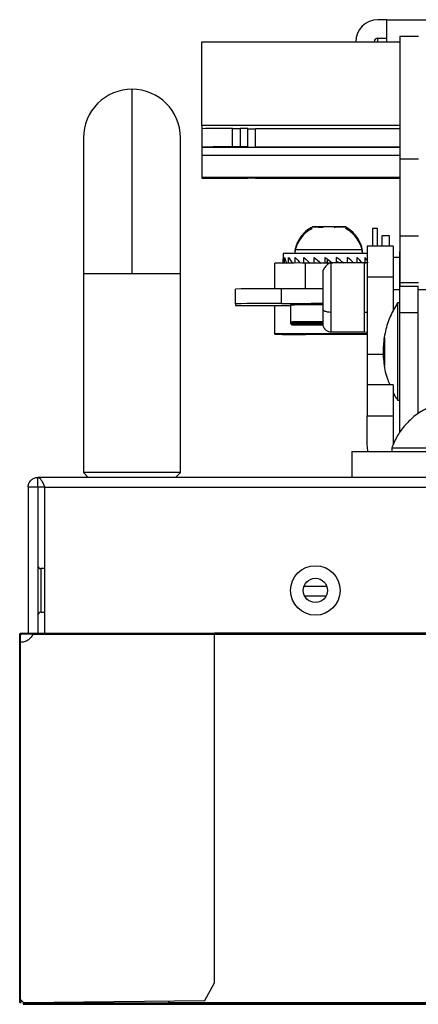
# Model space of a CAD drawing. Header units: millimetres. Extents: x 256 to 1374, y 313 to 1176.
# Tile 2 of 212: x 454 to 467, y 453 to 487. Entities that reach past the tile are written whole.
import ezdxf

# ---------------------------------------------------------------- set-up
doc = ezdxf.new("R2010")
doc.units = ezdxf.units.MM

msp = doc.modelspace()

# ---------------------------------------------------------------- linework, layer by layer
at = {"color": 7, "linetype": 'Continuous', "lineweight": 30}
for p, q in [((466.1635, 487.2868), (465.8646, 487.2868)), ((466.1635, 487.2868), (525.4301, 487.2868)), ((466.1635, 487.2868), (466.1635, 486.5317)), ((459.8135, 486.5317), (466.1635, 486.5317)), ((459.8135, 483.6506), (459.8135, 486.5317)), ((465.8646, 486.6544), (466.1635, 486.6544)), ((467.2585, 486.7077), (466.6261, 486.7077)), ((466.6261, 486.7077), (466.6261, 482.4987)), ((457.4169, 484.8974), (457.4169, 478.564)), ((459.8135, 483.6506), (459.8135, 483.5421)), ((459.8135, 483.5421), (459.8135, 482.9096)), ((460.8718, 483.5482), (461.1364, 483.5482)), ((460.8718, 482.9157), (460.8718, 483.5482)), ((461.1364, 483.5482), (461.1364, 482.9157)), ((461.4009, 482.9142), (461.4009, 483.5466)), ((461.6655, 482.9066), (461.6655, 483.5391)), ((466.6261, 483.5391), (461.6655, 483.5391)), ((459.8135, 482.9096), (459.8135, 482.8919)), ((466.6261, 482.8919), (459.8135, 482.8919)), ((459.8135, 482.8919), (459.8135, 482.627)), ((461.1364, 482.9157), (460.8718, 482.9157)), ((461.4009, 482.9081), (461.4009, 482.9142)), ((466.6261, 482.9066), (461.6655, 482.9066)), ((459.8135, 482.627), (459.8135, 481.8632)), ((467.2585, 482.4987), (466.6261, 482.4987)), ((466.6261, 482.4987), (466.6261, 479.8529)), ((459.8135, 481.8632), (459.8135, 481.8454)), ((460.8718, 481.8394), (461.1364, 481.8394)), ((461.4009, 481.8409), (461.4009, 481.8469)), ((461.6655, 481.8485), (466.6261, 481.8485)), ((463.6066, 480.1673), (463.8277, 480.1643)), ((463.8277, 480.1643), (463.9885, 480.1642)), ((464.3695, 480.1639), (464.4001, 480.1638)), ((464.4001, 480.1638), (464.7514, 480.1665)), ((465.856, 480.1158), (465.6867, 480.1158)), ((465.6867, 480.1158), (465.6867, 479.5015)), ((465.856, 479.5015), (465.856, 480.1158)), ((466.2645, 479.8618), (466.0021, 479.8618)), ((466.0021, 479.8618), (466.0021, 479.5015)), ((466.2645, 479.5015), (466.2645, 479.8618)), ((467.2585, 479.8529), (466.6261, 479.8529)), ((466.6261, 479.8529), (466.6261, 478.2564)), ((463.0191, 479.3769), (463.0191, 479.2562)), ((465.3389, 479.2562), (465.3389, 479.3769)), ((466.3875, 479.5015), (465.5019, 479.5015)), ((465.5019, 479.5015), (465.5019, 478.4432)), ((466.3875, 479.5015), (466.3875, 478.4432)), ((466.6227, 479.3288), (466.6261, 479.3288)), ((466.6227, 477.2121), (466.6227, 479.3288)), ((462.6169, 479.2502), (462.6169, 479.0934)), ((462.6169, 479.0934), (462.6169, 478.9371)), ((462.6171, 478.9264), (462.6171, 479.0742)), ((462.6599, 478.9266), (462.6599, 479.1149)), ((462.7982, 478.9273), (462.7982, 479.117)), ((463.0232, 478.9279), (463.0232, 479.1189)), ((463.3209, 478.9283), (463.3209, 479.1203)), ((463.6724, 478.9283), (463.6724, 479.1213)), ((463.8913, 478.9475), (463.8579, 478.9283)), ((464.0558, 478.9283), (464.0558, 479.1218)), ((464.1247, 478.9847), (464.1008, 478.9283)), ((464.1247, 478.9283), (464.1247, 478.9847)), ((464.1264, 479.0672), (464.1264, 478.9283)), ((464.2971, 478.9305), (464.2971, 478.9362)), ((464.4469, 478.9305), (464.4469, 479.1216)), ((464.4469, 478.9962), (464.462, 478.9844)), ((464.462, 478.9844), (464.5807, 478.9305)), ((464.462, 478.9305), (464.462, 478.9844)), ((464.8213, 478.9305), (464.8213, 479.121)), ((465.1552, 478.9305), (465.1552, 479.1198)), ((465.4278, 478.9277), (465.4278, 479.1182)), ((466.3875, 479.1289), (466.6227, 479.1289)), ((462.3269, 478.0426), (462.3269, 478.9222)), ((463.3852, 478.0427), (463.3852, 478.9283)), ((464.2415, 478.9283), (463.3852, 478.9283)), ((465.4115, 478.9305), (464.2516, 478.9305)), ((465.464, 478.9276), (465.4115, 478.9277)), ((455.7502, 478.564), (455.7502, 471.7307)), ((459.0836, 471.7307), (459.0836, 478.564)), ((466.3875, 478.4432), (465.5019, 478.4432)), ((465.5019, 478.4432), (465.5019, 475.7974)), ((466.3875, 478.4432), (466.3875, 477.2737)), ((466.6261, 478.2564), (467.2585, 478.2564)), ((466.6261, 478.2564), (466.6261, 478.1164)), ((460.9722, 477.5273), (460.9722, 478.0336)), ((462.5597, 477.5364), (462.5597, 478.0427)), ((463.3758, 478.0427), (462.5597, 478.0427)), ((463.9764, 478.0427), (463.3852, 478.0427)), ((466.6227, 478.0025), (466.3875, 478.0025)), ((467.2585, 478.1164), (466.6261, 478.1164)), ((467.2551, 477.2121), (467.2551, 478.1164)), ((467.7843, 478.0059), (467.2551, 478.0059)), ((460.9722, 477.5273), (460.9722, 477.4681)), ((461.4802, 477.4652), (462.8673, 477.4652)), ((462.3269, 476.5009), (462.3269, 477.4652)), ((462.5597, 477.5364), (463.9764, 477.5364)), ((462.9097, 477.5251), (462.8673, 477.4827)), ((462.8673, 477.4827), (462.8673, 476.9007)), ((466.6227, 477.5572), (466.538, 477.5572)), ((466.538, 477.5572), (466.538, 474.2213)), ((466.6227, 473.2091), (466.6227, 477.2121)), ((467.2551, 477.2121), (466.6227, 477.2121)), ((467.2551, 473.747), (467.2551, 477.2121)), ((462.8673, 476.9007), (462.9097, 476.8583)), ((462.8673, 476.9007), (462.8673, 476.8522)), ((462.8673, 476.8522), (462.9097, 476.8098)), ((462.3269, 476.4809), (462.3269, 476.5009)), ((465.5019, 476.4749), (463.3852, 476.4749)), ((464.2516, 476.5598), (465.4115, 476.5598)), ((465.4115, 476.5598), (465.5019, 476.5483)), ((466.0935, 476.3718), (466.0935, 475.4066)), ((465.5019, 475.7974), (465.5019, 474.739)), ((466.3875, 474.739), (465.5019, 474.739)), ((465.5019, 474.739), (465.5019, 473.6807)), ((466.3875, 474.739), (466.3875, 473.6807)), ((466.538, 474.2213), (466.6227, 474.2213)), ((465.5019, 472.7036), (465.5019, 473.6807)), ((465.5019, 473.6807), (466.3875, 473.6807)), ((466.3875, 473.6807), (466.3875, 472.7036)), ((466.6272, 473.1268), (466.6227, 473.2091)), ((466.3436, 472.5763), (466.3436, 472.4496)), ((466.3436, 472.5763), (468.6576, 472.5763)), ((464.9727, 472.4496), (468.1477, 472.4496)), ((464.9727, 472.4496), (464.9727, 471.564)), ((856.5902, 471.564), (454.1836, 471.564)), ((454.1836, 471.2307), (454.1836, 471.564)), ((455.7502, 471.7307), (455.9169, 471.564)), ((457.4169, 471.7307), (455.7502, 471.7307)), ((459.0836, 471.7307), (457.4169, 471.7307)), ((458.9169, 471.564), (459.0836, 471.7307)), ((454.1836, 471.2307), (453.8502, 471.2307)), ((453.8502, 471.2307), (453.8502, 466.2174)), ((454.4193, 471.2307), (454.1836, 471.2307)), ((454.1836, 471.2307), (454.1836, 466.2174)), ((454.4193, 471.2307), (856.3545, 471.2307)), ((454.4193, 466.2174), (454.4193, 471.2307)), ((454.4193, 468.4307), (454.2836, 468.4307)), ((463.3315, 467.8307), (464.109, 467.8307)), ((463.3461, 467.4974), (464.0944, 467.4974)), ((454.2836, 466.9307), (454.4193, 466.9307)), ((453.5586, 466.164), (453.5852, 466.164)), ((453.6119, 466.1907), (453.6119, 466.2174)), ((453.6119, 466.2174), (453.77, 466.2174)), ((453.6119, 466.1907), (453.77, 466.1907)), ((453.77, 466.2174), (453.77, 466.1907)), ((453.77, 466.2174), (454.0047, 466.2174)), ((453.77, 466.1907), (454.0031, 466.1907)), ((453.8283, 466.1874), (454.0128, 466.1874)), ((460.2522, 466.164), (454.0072, 466.164)), ((454.0246, 466.2174), (460.2522, 466.2174)), ((625.1769, 466.2107), (460.2522, 466.2107)), ((460.2522, 454.1974), (460.2522, 466.164)), ((625.1786, 466.164), (460.2522, 466.164)), ((453.5586, 453.6302), (453.5586, 465.8974)), ((453.5852, 465.8974), (453.5586, 465.8974)), ((453.5856, 453.6307), (453.5856, 465.8974)), ((459.9189, 453.5974), (460.2522, 454.1974)), ((453.5586, 453.6302), (453.5852, 453.6302)), ((453.5586, 453.5307), (453.5586, 453.6302)), ((453.5852, 453.5307), (453.5852, 453.6302)), ((453.5856, 453.6307), (453.6856, 453.5307)), ((453.6086, 453.5307), (453.6086, 453.6077)), ((453.685, 453.5307), (453.6086, 453.6072)), ((453.6856, 453.5307), (459.9189, 453.5974)), ((458.6769, 453.5841), (458.6769, 453.5307)), ((453.5586, 453.5307), (453.5852, 453.5307)), ((453.5852, 453.5307), (453.6086, 453.5307)), ((453.6752, 453.514), (453.6752, 453.464)), ((453.6752, 453.514), (857.0786, 453.514)), ((453.6752, 453.464), (857.0786, 453.464)), ((453.685, 453.5307), (453.6856, 453.5307)), ((458.6769, 453.5307), (852.0769, 453.5307))]:
    msp.add_line(p, q, dxfattribs=at)
at = {"color": 8, "linetype": 'Continuous', "lineweight": 30}
for p, q in [((465.8646, 486.5317), (465.8646, 486.6544)), ((466.1635, 486.5317), (466.6261, 486.5317)), ((466.6261, 483.6506), (459.8135, 483.6506)), ((466.6261, 482.627), (459.8135, 482.627)), ((466.6261, 481.8632), (459.8135, 481.8632)), ((464.2516, 478.9305), (464.2516, 477.2337)), ((465.4115, 477.2337), (465.4115, 478.9305)), ((455.7502, 478.564), (457.4169, 478.564)), ((457.4169, 478.564), (459.0836, 478.564)), ((464.2516, 477.2337), (464.2516, 476.5598)), ((465.4115, 476.5598), (465.4115, 477.2337)), ((465.5019, 476.5009), (462.3269, 476.5009)), ((465.5019, 475.7974), (466.0611, 475.7974)), ((454.2836, 468.4307), (454.2836, 466.9307))]:
    msp.add_line(p, q, dxfattribs=at)
at = {"color": 7, "linetype": 'Continuous', "lineweight": 30, "flags": 128}
for points in [[(465.3389, 479.3769), (465.3367, 479.3773), (465.2505, 479.3795)], [(463.9736, 476.9081), (463.7737, 476.9078), (463.408, 476.9068), (463.1178, 476.9051), (462.9315, 476.903), (462.8673, 476.9007), (462.8673, 476.9007)], [(463.9718, 476.8655), (463.7867, 476.8653), (463.4329, 476.8643), (463.1521, 476.8626), (462.9718, 476.8606), (462.9097, 476.8584), (462.9718, 476.8561), (463.1521, 476.8541), (463.4329, 476.8525), (463.7867, 476.8515), (463.9806, 476.8512)], [(463.9814, 476.8171), (463.7867, 476.8168), (463.4329, 476.8157), (463.1521, 476.8141), (462.9718, 476.8121), (462.9097, 476.8099), (462.9718, 476.8076), (463.1521, 476.8056), (463.4329, 476.804), (463.7867, 476.803), (463.9735, 476.8027)], [(465.5306, 472.4496), (465.5238, 472.4813), (465.5019, 472.7036)]]:
    msp.add_lwpolyline(points, dxfattribs=at)
at = {"color": 7, "linetype": 'Continuous', "lineweight": 30}
for radius in [0.85, 0.4167]:
    msp.add_circle((463.7202, 467.6807), radius, dxfattribs=at)
for centre, radius, start, end in [((465.8646, 486.5274), 0.7595, 90.00024, 179.99864), ((465.8646, 486.5274), 0.127, 90.00227, 178.02872), ((457.4169, 483.2307), 1.6667, 90, 180.01956), ((457.4169, 483.2307), 1.6667, 0.01898, 90), ((460.6072, 437.3801), 46.1688, 89.67162, 90.98505), ((461.2024, 471.9988), 11.5495, 89.01509, 90.32772), ((461.5994, 495.0883), 11.5495, 269.01563, 270.32826), ((460.6072, 436.716), 46.2004, 89.67193, 90.98447), ((461.2024, 471.3664), 11.5495, 89.01509, 90.32772), ((461.5995, 494.4877), 11.5812, 269.01743, 270.32646), ((460.6072, 528.0391), 46.2004, 269.01553, 270.32807), ((461.2024, 493.3887), 11.5495, 269.67228, 270.98491), ((461.5995, 470.2674), 11.5812, 89.67354, 90.98257), ((464.2308, 394.7758), 84.6098, 89.309497, 90.820593), ((463.311, 454.5069), 24.7531, 89.37586, 91.60686), ((464.1741, 278.0708), 201.1886, 89.621845, 90.169001), ((463.1207, 432.7247), 46.2043, 89.67197, 90.98442), ((462.1628, 408.7639), 69.2799, 89.671762, 90.984713), ((462.1627, 408.2577), 69.2798, 89.671672, 90.984625), ((461.3535, 499.6755), 22.2107, 269.01645, 270.32699), ((463.7368, 430.2539), 47.2368, 89.71498, 91.05469), ((463.7496, 431.5433), 45.9894, 89.72308, 91.04642), ((463.9201, 453.2847), 23.5775, 89.85246, 91.03218), ((463.9201, 500.4621), 23.6076, 268.9691, 270.14544), ((463.923, 452.9915), 23.8222, 89.84943, 91.02841), ((463.9222, 500.5446), 23.7386, 268.96985, 270.15034), ((463.1207, 522.6785), 46.2043, 269.01558, 270.32803), ((454.2836, 468.5307), 0.1, 180, 270), ((454.2836, 466.8307), 0.1, 90, 180)]:
    msp.add_arc(centre, radius, start, end, dxfattribs=at)
for major_axis, ratio, start_param, end_param in [((1.5617, 0.0468), 0.7652044, 3.1025494, 3.2658762), ((1.5116, -0.5651), 0.6974746, 3.6318923, 3.7952191), ((1.4859, -0.8616), 0.5591467, 3.9416726, 4.1049994), ((1.5028, -1.0207), 0.4177484, 4.1559304, 4.3192572), ((1.5294, -1.1186), 0.2840893, 4.3356535, 4.4989803), ((1.5511, -1.177), 0.1573092, 4.5009313, 4.6642581), ((1.5615, -1.203), 0.0345982, 4.660101, 4.8234278), ((1.5586, -1.1988), 0.0871213, 1.3019856, 1.4653124), ((1.5427, -1.1639), 0.2109511, 1.1415876, 1.3049144), ((1.5171, -1.0951), 0.339976, 0.9730786, 1.1364054), ((1.4903, -0.9819), 0.4767943, 0.865082, 0.9488049)]:
    msp.add_ellipse((464.179, 479.1128), major_axis=major_axis, ratio=ratio, start_param=start_param, end_param=end_param, dxfattribs=at)
for points, knots in [([(455.7502, 483.2307), (455.7502, 483.212), (455.7502, 483.1738), (455.7502, 482.864), (455.7502, 482.3741), (455.7502, 481.7194), (455.7502, 480.9581), (455.7502, 480.1487), (455.7502, 479.3452), (455.7502, 478.8166), (455.7502, 478.564)], [0, 0, 0, 0, 0.1296721, 0.2637341, 0.3991922, 0.5328559, 0.6617648, 0.7835382, 0.8965628, 1, 1, 1, 1]), ([(459.0836, 478.564), (459.0836, 478.7532), (459.0836, 479.1679), (459.0836, 479.8355), (459.0836, 480.5812), (459.0836, 481.3619), (459.0836, 482.1088), (459.0836, 482.7256), (459.0836, 483.1493), (459.0836, 483.2035), (459.0836, 483.2307)], [0, 0, 0, 0, 0.0775187, 0.1699337, 0.2779851, 0.4015993, 0.5394018, 0.6883556, 0.8437891, 1, 1, 1, 1]), ([(463.6082, 480.1124), (463.5416, 480.0749), (463.384, 479.9863), (463.2137, 479.7897), (463.0943, 479.572), (463.0325, 479.4237), (463.0243, 479.3402), (463.0231, 479.3281)], [0, 0, 0, 0, 0.2252327, 0.5335335, 0.7518606, 0.9639477, 1, 1, 1, 1]), ([(463.6108, 480.1609), (463.5523, 480.1298), (463.4016, 480.0498), (463.2339, 479.8644), (463.1076, 479.6505), (463.0395, 479.4937), (463.0286, 479.4), (463.0259, 479.3776)], [0, 0, 0, 0, 0.1951988, 0.5031211, 0.7212803, 0.933111, 1, 1, 1, 1]), ([(464.7507, 480.1669), (464.7521, 480.1671), (464.7563, 480.1677), (464.6929, 480.1685), (464.5712, 480.1694), (464.4018, 480.17), (464.2084, 480.1703), (464.056, 480.1702), (463.9145, 480.1699), (463.7839, 480.1694), (463.6635, 480.1685), (463.6011, 480.1677), (463.6058, 480.1671), (463.6072, 480.1669)], [0, 0, 0, 0, 0.0517319, 0.159811, 0.2678893, 0.3759623, 0.4840382, 0.5921143, 0.6259797, 0.7340544, 0.8421293, 0.9502033, 1, 1, 1, 1]), ([(465.3279, 479.3781), (465.3247, 479.4096), (465.3166, 479.4911), (465.2515, 479.6451), (465.1427, 479.8395), (464.9697, 480.0338), (464.8216, 480.1232), (464.7503, 480.1663)], [0, 0, 0, 0, 0.0935715, 0.241751, 0.4895615, 0.7539994, 1, 1, 1, 1]), ([(465.3261, 479.3284), (465.321, 479.3709), (465.3099, 479.4632), (465.2376, 479.626), (465.1226, 479.8169), (464.9537, 479.9987), (464.814, 480.0785), (464.7521, 480.1139)], [0, 0, 0, 0, 0.1264687, 0.2750892, 0.5236547, 0.7889054, 1, 1, 1, 1]), ([(465.5377, 478.9588), (465.5243, 478.953), (465.4816, 478.9345), (465.44, 478.9321), (465.4115, 478.9305)], [0, 0, 0, 0, 0.31602262, 1, 1, 1, 1]), ([(464.2516, 478.9305), (464.2328, 478.9282), (464.1967, 478.9237), (464.1402, 478.888), (464.0892, 478.8386), (464.0513, 478.7892), (464.0267, 478.7509), (464.0144, 478.73), (464.0063, 478.7156), (463.9992, 478.7028), (463.9918, 478.6891), (463.979, 478.667), (463.9768, 478.6731), (463.9764, 478.6762), (463.9764, 478.6101), (463.9764, 478.6052)], [0, 0, 0, 0, 0.1163056, 0.2231482, 0.3136373, 0.3834935, 0.4106167, 0.4333602, 0.4436979, 0.4537799, 0.4748799, 0.5003086, 0.6263452, 0.972372, 1, 1, 1, 1]), ([(463.9764, 478.6052), (463.9764, 478.5936), (463.9764, 478.5609), (463.9764, 478.4512), (463.9764, 478.2954), (463.9764, 478.1159), (463.9764, 477.8849), (463.9764, 477.616), (463.9764, 477.4332), (463.9764, 477.3524)], [0, 0, 0, 0, 0.0794713, 0.2253039, 0.3667817, 0.4951482, 0.6234034, 0.8337263, 1, 1, 1, 1]), ([(464.2516, 477.2337), (464.2126, 477.2358), (464.1315, 477.2402), (464.0392, 477.2723), (463.9854, 477.3122), (463.9793, 477.3394), (463.9764, 477.3524)], [0, 0, 0, 0, 0.270278, 0.5624215, 0.7897476, 1, 1, 1, 1]), ([(463.9764, 477.3524), (463.9764, 477.2778), (463.9764, 477.1089), (463.9764, 476.9486), (463.9764, 476.8568), (463.9764, 476.8429), (463.9764, 476.8359)], [0, 0, 0, 0, 0.2625854, 0.5947331, 0.7974554, 1, 1, 1, 1]), ([(466.5338, 477.5498), (466.4481, 477.401), (466.2731, 477.0972), (466.1116, 476.5852), (466.0323, 476.0378), (466.0616, 475.4714), (466.1483, 475.0293), (466.2553, 474.796), (466.2814, 474.739)], [0, 0, 0, 0, 0.1751924, 0.3575867, 0.5451231, 0.7377698, 0.9359828, 1, 1, 1, 1]), ([(463.9764, 477.1233), (463.9764, 477.1203), (463.9764, 477.0355), (463.9787, 476.8925), (463.9703, 476.7961), (464.0045, 476.7118), (464.0241, 476.6798), (464.0515, 476.6472), (464.0859, 476.6169), (464.1248, 476.5919), (464.1812, 476.5663), (464.2232, 476.5624), (464.2516, 476.5598)], [0, 0, 0, 0, 0.0096419, 0.2720969, 0.6447714, 0.7015752, 0.7476316, 0.7873812, 0.8257307, 0.8660527, 0.9093031, 1, 1, 1, 1]), ([(466.3875, 474.4954), (466.3981, 474.4695), (466.4365, 474.3753), (466.4981, 474.2938), (466.5428, 474.2347)], [0, 0, 0, 0, 0.27506008, 1, 1, 1, 1]), ([(467.5267, 473.9142), (467.4847, 473.8953), (467.2978, 473.8112), (467.0122, 473.5823), (466.6963, 473.2453), (466.4773, 472.9054), (466.3869, 472.6776), (466.3509, 472.5867)], [0, 0, 0, 0, 0.0758289, 0.338361, 0.5955407, 0.8385969, 1, 1, 1, 1]), ([(453.8502, 471.2307), (453.8552, 471.2744), (453.8653, 471.3617), (453.9423, 471.4719), (454.0525, 471.549), (454.1399, 471.559), (454.1836, 471.564)], [0, 0, 0, 0, 0.2499975, 0.4999837, 0.7499869, 1, 1, 1, 1]), ([(454.1836, 471.564), (454.2032, 471.559), (454.2425, 471.549), (454.3014, 471.4719), (454.3603, 471.3617), (454.3996, 471.2744), (454.4193, 471.2307)], [0, 0, 0, 0, 0.2499914, 0.4999957, 0.7500005, 1, 1, 1, 1]), ([(453.5586, 466.164), (453.5593, 466.1709), (453.5609, 466.1847), (453.573, 466.2023), (453.5907, 466.2149), (453.6048, 466.2165), (453.6119, 466.2174)], [0, 0, 0, 0, 0.247385, 0.4964667, 0.7473159, 1, 1, 1, 1]), ([(453.5586, 465.8974), (453.5586, 465.901), (453.5586, 465.9082), (453.5586, 465.9651), (453.5586, 466.0498), (453.5586, 466.1259), (453.5586, 466.164)], [0, 0, 0, 0, 0.2500097, 0.5000058, 0.7500045, 1, 1, 1, 1]), ([(453.5852, 466.164), (453.5856, 466.1675), (453.5864, 466.1743), (453.5924, 466.1832), (453.6012, 466.1894), (453.6084, 466.1903), (453.6119, 466.1907)], [0, 0, 0, 0, 0.2501329, 0.4999478, 0.7500184, 1, 1, 1, 1]), ([(453.5852, 465.8974), (453.5852, 465.901), (453.5852, 465.9082), (453.5852, 465.9651), (453.5852, 466.0498), (453.5852, 466.1259), (453.5852, 466.164)], [0, 0, 0, 0, 0.2500097, 0.5000058, 0.7500045, 1, 1, 1, 1]), ([(454.0072, 466.164), (453.9852, 466.1259), (453.9411, 466.0496), (453.8379, 465.965), (453.7173, 465.9081), (453.6295, 465.9009), (453.5856, 465.8974)], [0, 0, 0, 0, 0.24999782, 0.50000137, 0.74998646, 1, 1, 1, 1]), ([(453.6086, 466.164), (453.6089, 466.1671), (453.6096, 466.1732), (453.615, 466.1809), (453.6227, 466.1863), (453.6288, 466.187), (453.6319, 466.1874)], [0, 0, 0, 0, 0.2499713, 0.5001373, 0.7501896, 1, 1, 1, 1]), ([(454.0067, 466.164), (454.0081, 466.1703), (454.0101, 466.1787), (454.0118, 466.1856), (454.0123, 466.1874)], [0, 0, 0, 0, 0.7536106, 1, 1, 1, 1]), ([(454.0246, 466.2174), (454.0233, 466.2165), (454.0207, 466.2149), (454.0165, 466.2023), (454.012, 466.1847), (454.0088, 466.1709), (454.0072, 466.164)], [0, 0, 0, 0, 0.2526892, 0.5035435, 0.7526056, 1, 1, 1, 1]), ([(454.0246, 466.1907), (454.0233, 466.1903), (454.0207, 466.1894), (454.0165, 466.1832), (454.012, 466.1743), (454.0088, 466.1675), (454.0072, 466.164)], [0, 0, 0, 0, 0.2499948, 0.4999097, 0.7497615, 1, 1, 1, 1]), ([(458.6769, 466.164), (458.6769, 466.1675), (458.6769, 466.1745), (458.6769, 466.1833), (458.6769, 466.1895), (458.6769, 466.1903), (458.6769, 466.1907)], [0, 0, 0, 0, 0.2499932, 0.5000193, 0.7500537, 1, 1, 1, 1]), ([(460.2522, 466.164), (460.2522, 466.171), (460.2522, 466.185), (460.2522, 466.2026), (460.2522, 466.215), (460.2522, 466.2166), (460.2522, 466.2174)], [0, 0, 0, 0, 0.2500099, 0.5000295, 0.7500573, 1, 1, 1, 1]), ([(453.5856, 465.8974), (453.582, 465.8974), (453.575, 465.8974), (453.566, 465.8974), (453.5598, 465.8974), (453.559, 465.8974), (453.5586, 465.8974)], [0, 0, 0, 0, 0.2499992, 0.5000424, 0.7499547, 1, 1, 1, 1]), ([(453.5856, 465.8974), (453.5855, 465.8974), (453.5855, 465.8974), (453.5854, 465.8974), (453.5853, 465.8974), (453.5853, 465.8974), (453.5853, 465.8974), (453.5853, 465.8974), (453.5852, 465.8974)], [0, 0, 0, 0, 0.2668662, 0.3862124, 0.4929588, 0.6137876, 0.7331338, 1, 1, 1, 1]), ([(453.5586, 453.6302), (453.559, 453.6302), (453.5598, 453.6303), (453.566, 453.6304), (453.575, 453.6306), (453.582, 453.6307), (453.5856, 453.6307)], [0, 0, 0, 0, 0.2500453, 0.4999577, 0.7500008, 1, 1, 1, 1]), ([(453.5852, 453.6302), (453.5853, 453.6302), (453.5853, 453.6303), (453.5853, 453.6304), (453.5854, 453.6306), (453.5855, 453.6306), (453.5856, 453.6307)], [0, 0, 0, 0, 0.2527029, 0.4915016, 0.7566174, 1, 1, 1, 1])]:
    msp.add_open_spline(points, degree=3, knots=knots, dxfattribs=at)
at = {"color": 8, "linetype": 'Continuous', "lineweight": 30}
msp.add_open_spline([(465.5019, 477.227), (465.5015, 477.2271), (465.4748, 477.2336), (465.4429, 477.2337), (465.4115, 477.2337)], degree=3, knots=[0, 0, 0, 0, 0.0166081, 1, 1, 1, 1], dxfattribs=at)

doc.saveas('drawing.dxf')
